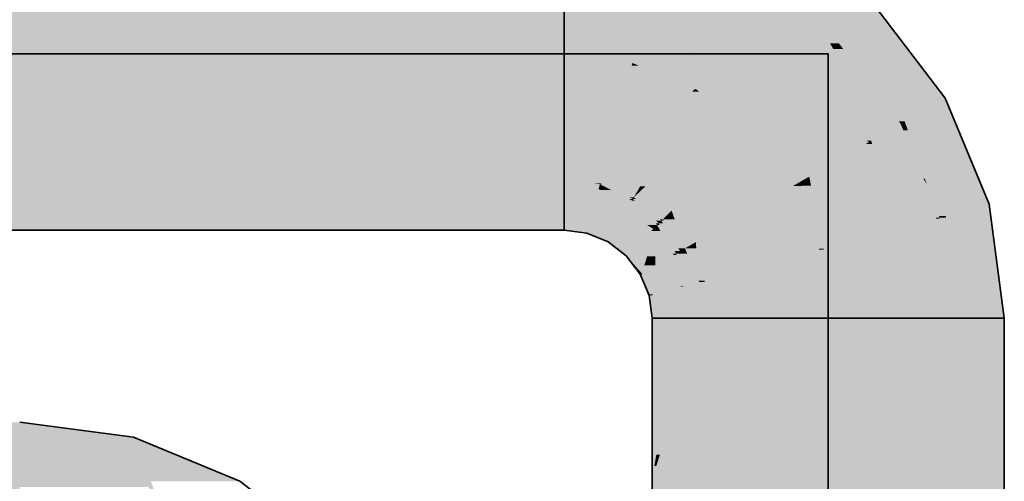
# Model space of a CAD drawing. Extents: x -133 to 627, y -127 to 467.
# Tile 169 of 256: x 176.04 to 179.11, y 370.82 to 372.26. Entities that reach past the tile are written whole.
import ezdxf

# ---------------------------------------------------------------- set-up
doc = ezdxf.new("R2010")
doc.units = 0
doc.layers.get('0').update_dxf_attribs({"lineweight": 35})
doc.layers.add('0-Shading', color=7, linetype='Continuous', lineweight=35)
doc.layers.add('H_Ruecklauf', color=5, linetype='Continuous', lineweight=35, true_color=0x0000ff)
doc.layers.add('H_Vorlauf', color=1, linetype='Continuous', lineweight=35, true_color=0xff0000)

# ---------------------------------------------------------------- blocks, each defined once
blk = doc.blocks.new('Shading-A06HSSFQNL', base_point=(330.8904, 189.2275))
at = {"layer": '0-Shading', "color": 174, "true_color": 0x0000b0}
for points in [[(156.6613, 370.8463), (176.0352, 370.8463), (156.9597, 371.0074)], [(176.0352, 370.8463), (156.9597, 371.0074), (176.0352, 371.0074)]]:
    blk.add_solid(points, dxfattribs=at)
at = {"layer": '0-Shading', "color": 174, "true_color": 0x0000af}
for points in [[(176.3102, 370.9712), (176.0352, 370.9712), (176.0352, 371.0074)], [(176.0352, 370.8463), (176.3102, 370.9712), (176.0352, 370.9712)], [(176.3745, 370.8985), (176.1502, 370.8985), (176.3102, 370.9712)], [(176.3911, 370.9605), (176.3197, 370.9605), (176.3102, 370.9712)], [(176.3745, 370.8985), (176.3911, 370.9605), (176.3197, 370.9605)], [(176.4153, 370.8985), (176.3745, 370.8985), (176.3911, 370.9605)], [(176.7227, 370.8232), (176.4446, 370.8232), (176.3911, 370.9605)], [(176.3605, 370.8463), (176.0352, 370.8463), (176.3745, 370.8985)], [(176.0352, 370.8463), (176.3745, 370.8985), (176.1502, 370.8985)], [(176.4374, 370.805), (176.3494, 370.805), (176.3745, 370.8985)], [(176.4713, 370.7545), (176.4153, 370.8985), (176.3745, 370.8985)], [(176.3494, 370.805), (176.3605, 370.8463), (176.0352, 370.8463)]]:
    blk.add_solid(points, dxfattribs=at)
at = {"layer": '0-Shading', "color": 5, "true_color": 0x0000f5}
for points in [[(156.5377, 370.4574), (176.0352, 370.4574), (156.6613, 370.8463)], [(176.0352, 370.4574), (156.6613, 370.8463), (176.0352, 370.8463)], [(176.3494, 370.805), (176.0352, 370.805), (176.0352, 370.8463)]]:
    blk.add_solid(points, dxfattribs=at)
blk = doc.blocks.new('Shading-A06HSSFSNL', base_point=(333.1707, 168.8303))
at = {"layer": '0-Shading', "color": 1, "true_color": 0xf50000}
for points in [[(156.275, 372.1574), (177.7352, 372.1574), (156.275, 372.5463)], [(177.7352, 372.1574), (156.275, 372.5463), (177.7352, 372.5463)], [(177.9563, 372.1574), (177.7352, 372.1574), (178.0277, 372.4239)], [(177.7352, 372.1574), (178.0277, 372.4239), (177.7352, 372.4239)], [(178.12, 372.2231), (177.9739, 372.2231), (178.0277, 372.4239)], [(178.2418, 372.2098), (178.1261, 372.2098), (178.0277, 372.4239)], [(178.2418, 372.2098), (178.3422, 372.3837), (178.068, 372.3837)], [(178.5437, 372.2291), (178.2529, 372.2291), (178.3422, 372.3837)], [(178.4899, 372.2098), (178.2418, 372.2098), (178.5437, 372.2291)], [(178.2418, 372.2098), (178.5437, 372.2291), (178.2529, 372.2291)], [(178.4916, 372.1403), (178.2952, 372.1403), (178.5437, 372.2291)], [(178.576, 372.1731), (178.5109, 372.1731), (178.5437, 372.2291)], [(178.5936, 372.1908), (178.5658, 372.1908), (178.5437, 372.2291)], [(178.0782, 372.1431), (177.9525, 372.1431), (177.9739, 372.2231)], [(178.1225, 372.1091), (178.12, 372.2231), (177.9739, 372.2231)], [(178.1723, 372.1091), (178.1225, 372.1091), (178.12, 372.2231)], [(178.1774, 372.0982), (178.2418, 372.2098), (178.1261, 372.2098)], [(178.2952, 372.1403), (178.2016, 372.1403), (178.2418, 372.2098)], [(178.2952, 372.1403), (178.4899, 372.2098), (178.2418, 372.2098)], [(178.6411, 372.0159), (178.4187, 372.0159), (178.576, 372.1731)], [(178.4187, 372.0159), (178.576, 372.1731), (178.5109, 372.1731)], [(178.576, 372.1731), (178.5936, 372.1908), (178.5658, 372.1908)], [(178.6071, 372.1731), (178.576, 372.1731), (178.5936, 372.1908)], [(178.6728, 371.9394), (178.6071, 372.1731), (178.576, 372.1731)], [(178.7865, 371.9394), (178.6728, 371.9394), (178.6071, 372.1731)], [(156.275, 371.7685), (177.7352, 371.7685), (156.275, 372.1574)], [(177.7352, 371.7685), (156.275, 372.1574), (177.7352, 372.1574)], [(177.9525, 372.1431), (177.9563, 372.1574), (177.7352, 372.1574)], [(177.9488, 372.1293), (177.7352, 372.1293), (177.7352, 372.1574)], [(177.9525, 372.1431), (177.844, 372.1431), (177.7352, 372.1574)], [(177.9488, 372.1293), (177.9525, 372.1431), (177.844, 372.1431)], [(178.0215, 372.1293), (177.9488, 372.1293), (177.9525, 372.1431)], [(178.1225, 372.1091), (178.0782, 372.1431), (177.9525, 372.1431)], [(178.1774, 372.0982), (178.2952, 372.1403), (178.2016, 372.1403)], [(178.3275, 372.0982), (178.1774, 372.0982), (178.2952, 372.1403)], [(178.3807, 372.0288), (178.4916, 372.1403), (178.2952, 372.1403)], [(178.4263, 372.0288), (178.3807, 372.0288), (178.4916, 372.1403)], [(177.8521, 371.7685), (177.7352, 371.7685), (177.9488, 372.1293)], [(177.7352, 371.7685), (177.9488, 372.1293), (177.7352, 372.1293)], [(178.0024, 371.9075), (177.8893, 371.9075), (177.9466, 372.1211)], [(177.9685, 372.1211), (177.9466, 372.1211), (177.9488, 372.1293)], [(177.9655, 372.0485), (177.9685, 372.1211), (177.9466, 372.1211)], [(178.0239, 372.0982), (178.0215, 372.1293), (177.9488, 372.1293)], [(178.1438, 372.0485), (177.9655, 372.0485), (177.9685, 372.1211)], [(178.1774, 372.0982), (178.0239, 372.0982), (178.0215, 372.1293)], [(178.1774, 372.0982), (178.1723, 372.1091), (178.1225, 372.1091)], [(178.1478, 372.0469), (178.1774, 372.0982), (178.0239, 372.0982)], [(178.2295, 372.0469), (178.1478, 372.0469), (178.2251, 372.0819)], [(178.1478, 372.0469), (178.2251, 372.0819), (178.1679, 372.0819)], [(178.2251, 372.0819), (178.1679, 372.0819), (178.1774, 372.0982)], [(178.3807, 372.0288), (178.3275, 372.0982), (178.1774, 372.0982)], [(178.4187, 372.0159), (178.2333, 372.0159), (178.2251, 372.0819)], [(178.0024, 371.9075), (178.1438, 372.0485), (177.9655, 372.0485)], [(178.1435, 372.0396), (178.1348, 372.0396), (178.1438, 372.0485)], [(178.1435, 372.0396), (178.1478, 372.0469), (178.1437, 372.0469)], [(178.1573, 372.0396), (178.1435, 372.0396), (178.1478, 372.0469)], [(178.1478, 372.0469), (178.1437, 372.0469), (178.1438, 372.0485)], [(178.2381, 371.9776), (178.2295, 372.0469), (178.1478, 372.0469)], [(178.0673, 371.9075), (178.0024, 371.9075), (178.1435, 372.0396)], [(178.0024, 371.9075), (178.1435, 372.0396), (178.1348, 372.0396)], [(178.1426, 371.8878), (178.0559, 371.8878), (178.1435, 372.0396)], [(178.2381, 371.9776), (178.1431, 371.9776), (178.1573, 372.0396)], [(178.1431, 371.9776), (178.1573, 372.0396), (178.1435, 372.0396)], [(178.2381, 371.9776), (178.4187, 372.0159), (178.2333, 372.0159)], [(178.3804, 371.9776), (178.2381, 371.9776), (178.4187, 372.0159)], [(178.4528, 371.9158), (178.3186, 371.9158), (178.4187, 372.0159)], [(178.4187, 372.0159), (178.4263, 372.0288), (178.3807, 372.0288)], [(178.6799, 371.8864), (178.6411, 372.0159), (178.4187, 372.0159)], [(178.6879, 371.8824), (178.4642, 371.8824), (178.4187, 372.0159)], [(178.6948, 371.8864), (178.6799, 371.8864), (178.6411, 372.0159)], [(178.1426, 371.8878), (178.2381, 371.9776), (178.1431, 371.9776)], [(178.2243, 371.8878), (178.1426, 371.8878), (178.2381, 371.9776)], [(178.3186, 371.9158), (178.2286, 371.9158), (178.2381, 371.9776)], [(178.3186, 371.9158), (178.3804, 371.9776), (178.2381, 371.9776)], [(178.6948, 371.8864), (178.7865, 371.9394), (178.6728, 371.9394)], [(178.8085, 371.8864), (178.6948, 371.8864), (178.7865, 371.9394)], [(177.8481, 371.7536), (178.0024, 371.9075), (177.8893, 371.9075)], [(178.0226, 371.8301), (177.9248, 371.8301), (178.0024, 371.9075)], [(178.0226, 371.8301), (178.0673, 371.9075), (178.0024, 371.9075)], [(178.2122, 371.8094), (178.3186, 371.9158), (178.2286, 371.9158)], [(178.4002, 371.8094), (178.2122, 371.8094), (178.3186, 371.9158)], [(178.427, 371.7745), (178.4528, 371.9158), (178.3186, 371.9158)], [(178.501, 371.7745), (178.427, 371.7745), (178.4528, 371.9158)], [(178.0811, 371.8301), (178.0226, 371.8301), (178.1426, 371.8878)], [(178.0226, 371.8301), (178.1426, 371.8878), (178.0559, 371.8878)], [(178.1419, 371.7873), (178.0355, 371.7873), (178.1426, 371.8878)], [(178.2122, 371.8094), (178.1421, 371.8094), (178.2243, 371.8878)], [(178.1421, 371.8094), (178.2243, 371.8878), (178.1426, 371.8878)], [(178.501, 371.7745), (178.6879, 371.8824), (178.4642, 371.8824)], [(178.5457, 371.7745), (178.501, 371.7745), (178.6976, 371.8759)], [(178.501, 371.7745), (178.6976, 371.8759), (178.6766, 371.8759)], [(178.7283, 371.761), (178.5255, 371.761), (178.6976, 371.8759)], [(178.6976, 371.8759), (178.6766, 371.8759), (178.6879, 371.8824)], [(178.6879, 371.8824), (178.6948, 371.8864), (178.6799, 371.8864)], [(178.6958, 371.8824), (178.6879, 371.8824), (178.6948, 371.8864)], [(178.6976, 371.8759), (178.6958, 371.8824), (178.6879, 371.8824)], [(178.6976, 371.8759), (178.8085, 371.8864), (178.6948, 371.8864)], [(178.8128, 371.8759), (178.6976, 371.8759), (178.8085, 371.8864)], [(178.8573, 371.7685), (178.8128, 371.8759), (178.6976, 371.8759)], [(178.8573, 371.7685), (178.7263, 371.7685), (178.6976, 371.8759)], [(177.9784, 371.7536), (177.8481, 371.7536), (178.0226, 371.8301)], [(177.8481, 371.7536), (178.0226, 371.8301), (177.9248, 371.8301)], [(178.0355, 371.7873), (177.9979, 371.7873), (178.0226, 371.8301)], [(178.0355, 371.7873), (178.0811, 371.8301), (178.0226, 371.8301)], [(178.1416, 371.7388), (178.2122, 371.8094), (178.1421, 371.8094)], [(178.2036, 371.7388), (178.1416, 371.7388), (178.2122, 371.8094)], [(178.4497, 371.7449), (178.2044, 371.7449), (178.4002, 371.8094)], [(178.2044, 371.7449), (178.4002, 371.8094), (178.2122, 371.8094)], [(177.8481, 371.7536), (177.8521, 371.7685), (177.7352, 371.7685)], [(177.9893, 371.7439), (177.9728, 371.7439), (178.0355, 371.7873)], [(177.9728, 371.7439), (178.0355, 371.7873), (177.9979, 371.7873)], [(178.0514, 371.7345), (177.9793, 371.7345), (178.0355, 371.7873)], [(178.0501, 371.7388), (178.1419, 371.7873), (178.0355, 371.7873)], [(178.1416, 371.7388), (178.0501, 371.7388), (178.1419, 371.7873)], [(178.4497, 371.7449), (178.501, 371.7745), (178.427, 371.7745)], [(178.504, 371.7595), (178.4749, 371.7595), (178.501, 371.7745)], [(178.5063, 371.7482), (178.5457, 371.7745), (178.501, 371.7745)], [(178.7283, 371.761), (178.8573, 371.7685), (178.7263, 371.7685)], [(178.8597, 371.761), (178.7283, 371.761), (178.8573, 371.7685)], [(178.8855, 371.7003), (178.8789, 371.7003), (178.8573, 371.7685)], [(177.9533, 371.7101), (177.9784, 371.7536), (177.8481, 371.7536)], [(177.9793, 371.7345), (177.9674, 371.7345), (177.9728, 371.7439)], [(177.9793, 371.7345), (177.9893, 371.7439), (177.9728, 371.7439)], [(178.0712, 371.6684), (178.1416, 371.7388), (178.0501, 371.7388)], [(178.1438, 371.6684), (178.0712, 371.6684), (178.1416, 371.7388)], [(178.1461, 371.5925), (178.2036, 371.7388), (178.1416, 371.7388)], [(178.1858, 371.5925), (178.1461, 371.5925), (178.2036, 371.7388)], [(178.5128, 371.5925), (178.1858, 371.5925), (178.4497, 371.7449)], [(178.1858, 371.5925), (178.4497, 371.7449), (178.2044, 371.7449)], [(178.4788, 371.7449), (178.4497, 371.7449), (178.4784, 371.7466)], [(178.4497, 371.7449), (178.4784, 371.7466), (178.4526, 371.7466)], [(178.5321, 371.5459), (178.4788, 371.7449), (178.4497, 371.7449)], [(178.4784, 371.7466), (178.4526, 371.7466), (178.4749, 371.7595)], [(178.4779, 371.7482), (178.504, 371.7595), (178.4749, 371.7595)], [(178.5063, 371.7482), (178.4779, 371.7482), (178.504, 371.7595)], [(178.4784, 371.7466), (178.5063, 371.7482), (178.4779, 371.7482)], [(178.5066, 371.7466), (178.4784, 371.7466), (178.5063, 371.7482)], [(178.5311, 371.5496), (178.5066, 371.7466), (178.4784, 371.7466)], [(178.7318, 371.7482), (178.5063, 371.7482), (178.7283, 371.761)], [(178.5063, 371.7482), (178.7283, 371.761), (178.5255, 371.761)], [(178.534, 371.6094), (178.7318, 371.7482), (178.5063, 371.7482)], [(178.5459, 371.5496), (178.5311, 371.5496), (178.5066, 371.7466)], [(178.769, 371.6094), (178.534, 371.6094), (178.7318, 371.7482)], [(178.7598, 371.6436), (178.8597, 371.761), (178.7283, 371.761)], [(178.8969, 371.6436), (178.7598, 371.6436), (178.8597, 371.761)], [(177.9533, 371.7101), (177.9793, 371.7345), (177.9674, 371.7345)], [(177.996, 371.7101), (177.9533, 371.7101), (177.9793, 371.7345)], [(178.0436, 371.6408), (177.996, 371.7101), (177.9533, 371.7101)], [(178.0247, 371.6684), (178.0514, 371.7345), (177.9793, 371.7345)], [(178.0712, 371.6684), (178.0247, 371.6684), (178.0514, 371.7345)], [(178.8969, 371.6436), (178.8855, 371.7003), (178.8789, 371.7003)], [(178.9078, 371.6466), (178.8963, 371.6466), (178.8855, 371.7003)], [(178.0436, 371.6408), (178.0712, 371.6684), (178.0247, 371.6684)], [(178.081, 371.6408), (178.0436, 371.6408), (178.0712, 371.6684)], [(178.106, 371.57), (178.1438, 371.6684), (178.0712, 371.6684)], [(178.1468, 371.57), (178.106, 371.57), (178.1438, 371.6684)], [(178.8969, 371.6436), (178.9078, 371.6466), (178.8963, 371.6466)], [(178.8969, 371.6436), (178.9082, 371.6436), (178.9078, 371.6466)], [(178.1129, 371.5504), (178.081, 371.6408), (178.0436, 371.6408)], [(178.769, 371.6094), (178.8969, 371.6436), (178.7598, 371.6436)], [(178.769, 371.6094), (178.8991, 371.6094), (178.8969, 371.6436)], [(178.9173, 371.3324), (178.9492, 371.3324), (178.8969, 371.6436)], [(178.9492, 371.3324), (178.8969, 371.6436), (178.9082, 371.6436)], [(178.1468, 371.57), (178.1858, 371.5925), (178.1461, 371.5925)], [(178.184, 371.57), (178.1468, 371.57), (178.1858, 371.5925)], [(178.5321, 371.5459), (178.1821, 371.5459), (178.5128, 371.5925)], [(178.1821, 371.5459), (178.5128, 371.5925), (178.1858, 371.5925)], [(178.5459, 371.5496), (178.769, 371.6094), (178.534, 371.6094)], [(178.5459, 371.5496), (178.7769, 371.5496), (178.769, 371.6094)], [(178.8055, 371.3324), (178.9173, 371.3324), (178.769, 371.6094)], [(178.9173, 371.3324), (178.769, 371.6094), (178.8991, 371.6094)], [(178.1129, 371.5504), (178.1468, 371.57), (178.106, 371.57)], [(178.1483, 371.5504), (178.1129, 371.5504), (178.1468, 371.57)], [(178.1561, 371.4501), (178.184, 371.57), (178.1468, 371.57)], [(178.1745, 371.4501), (178.1561, 371.4501), (178.184, 371.57)], [(178.1565, 371.4453), (178.1483, 371.5504), (178.1129, 371.5504)], [(178.1745, 371.4501), (178.5447, 371.4501), (178.5321, 371.5459)], [(178.1745, 371.4501), (178.5321, 371.5459), (178.1821, 371.5459)], [(178.5321, 371.5459), (178.5459, 371.5496), (178.5311, 371.5496)], [(178.5462, 371.5459), (178.5321, 371.5459), (178.5459, 371.5496)], [(178.5602, 371.3324), (178.5462, 371.5459), (178.5321, 371.5459)], [(178.5602, 371.3324), (178.8055, 371.3324), (178.5459, 371.5496)], [(178.8055, 371.3324), (178.5459, 371.5496), (178.7769, 371.5496)], [(178.1565, 371.4453), (178.1745, 371.4501), (178.1561, 371.4501)], [(178.1744, 371.4453), (178.1565, 371.4453), (178.1745, 371.4501)], [(178.1713, 371.3324), (178.1744, 371.4453), (178.1565, 371.4453)], [(178.1713, 371.3324), (178.5602, 371.3324), (178.1745, 371.4501)], [(178.5602, 371.3324), (178.1745, 371.4501), (178.5447, 371.4501)], [(178.1713, 367.239), (178.5602, 367.239), (178.1713, 371.3324)], [(178.5602, 367.239), (178.1713, 371.3324), (178.5602, 371.3324)], [(178.5602, 367.239), (178.9173, 367.239), (178.5602, 371.3324)], [(178.9173, 367.239), (178.5602, 371.3324), (178.8055, 371.3324)], [(178.9173, 369.6324), (178.9173, 371.3324), (178.8055, 371.3324)], [(178.9173, 369.6324), (178.8519, 369.6324), (178.8055, 371.3324)], [(178.9492, 367.4391), (178.9173, 367.4391), (178.9492, 371.3324)], [(178.9173, 367.4391), (178.9492, 371.3324), (178.9173, 371.3324)]]:
    blk.add_solid(points, dxfattribs=at)
at = {"layer": '0-Shading', "color": 14, "true_color": 0xaf0000}
for points in [[(178.6252, 372.2224), (178.569, 372.2224), (178.3851, 372.458)], [(178.5437, 372.2291), (178.3818, 372.3837), (178.3422, 372.3837)], [(178.5437, 372.2291), (178.4241, 372.408), (178.3563, 372.408)], [(178.5637, 372.2291), (178.5437, 372.2291), (178.4241, 372.408)], [(178.6252, 372.2224), (178.7075, 372.3047), (178.5413, 372.3047)], [(178.7707, 372.2224), (178.6252, 372.2224), (178.7075, 372.3047)], [(178.5936, 372.1908), (178.5637, 372.2291), (178.5437, 372.2291)], [(178.5936, 372.1908), (178.6252, 372.2224), (178.569, 372.2224)], [(178.6452, 372.1908), (178.5936, 372.1908), (178.6252, 372.2224)], [(178.7531, 372.0199), (178.7707, 372.2224), (178.6252, 372.2224)], [(178.926, 372.0199), (178.7531, 372.0199), (178.7707, 372.2224)], [(178.7808, 371.9467), (178.6452, 372.1908), (178.5936, 372.1908)], [(178.7993, 371.9467), (178.7808, 371.9467), (178.6452, 372.1908)], [(178.7993, 371.9467), (178.926, 372.0199), (178.7531, 372.0199)], [(178.9563, 371.9467), (178.7993, 371.9467), (178.926, 372.0199)], [(178.7865, 371.9394), (178.7993, 371.9467), (178.7808, 371.9467)], [(178.8019, 371.9394), (178.7865, 371.9394), (178.7993, 371.9467)], [(178.8091, 371.9189), (178.795, 371.9189), (178.7865, 371.9394)], [(178.8091, 371.9189), (178.8019, 371.9394), (178.7865, 371.9394)], [(178.8091, 371.9189), (178.9563, 371.9467), (178.7993, 371.9467)], [(178.9679, 371.9189), (178.8091, 371.9189), (178.9563, 371.9467)], [(178.8573, 371.7685), (178.8091, 371.9189), (178.795, 371.9189)], [(178.9944, 371.7508), (178.8679, 371.7508), (178.8091, 371.9189)], [(179.0634, 371.6883), (178.9679, 371.9189), (178.8091, 371.9189)], [(178.8617, 371.7685), (178.8573, 371.7685), (178.8091, 371.9189)], [(177.8473, 371.7507), (177.7352, 371.7507), (177.7352, 371.7685)], [(177.8481, 371.7536), (177.8287, 371.7536), (177.7352, 371.7685)], [(178.8679, 371.7508), (178.8617, 371.7685), (178.8573, 371.7685)], [(178.9271, 371.6518), (178.9056, 371.6518), (178.8573, 371.7685)], [(177.8469, 371.7492), (177.7352, 371.7492), (177.8473, 371.7507)], [(177.7352, 371.7492), (177.8473, 371.7507), (177.7352, 371.7507)], [(177.846, 371.7458), (177.7352, 371.7458), (177.7352, 371.7492)], [(177.846, 371.7458), (177.8469, 371.7492), (177.7352, 371.7492)], [(177.8431, 371.735), (177.7352, 371.735), (177.846, 371.7458)], [(177.7352, 371.735), (177.846, 371.7458), (177.7352, 371.7458)], [(177.8473, 371.7507), (177.8481, 371.7536), (177.8287, 371.7536)], [(177.8767, 371.735), (177.8431, 371.735), (177.846, 371.7458)], [(177.857, 371.7458), (177.846, 371.7458), (177.8473, 371.7507)], [(177.882, 371.7331), (177.857, 371.7458), (177.846, 371.7458)], [(177.8543, 371.7507), (177.8473, 371.7507), (177.8481, 371.7536)], [(177.9377, 371.7048), (177.8543, 371.7507), (177.8473, 371.7507)], [(177.9533, 371.7101), (177.9392, 371.7101), (177.8481, 371.7536)], [(177.9503, 371.7048), (177.9377, 371.7048), (177.8543, 371.7507)], [(178.9053, 371.6883), (178.9944, 371.7508), (178.8679, 371.7508)], [(179.0634, 371.6883), (178.9053, 371.6883), (178.9944, 371.7508)], [(177.8429, 371.7343), (177.7352, 371.7343), (177.8431, 371.735)], [(177.7352, 371.7343), (177.8431, 371.735), (177.7352, 371.735)], [(177.8311, 371.6902), (177.7352, 371.6902), (177.8429, 371.7343)], [(177.7352, 371.6902), (177.8429, 371.7343), (177.7352, 371.7343)], [(177.897, 371.6902), (177.8311, 371.6902), (177.8431, 371.735)], [(177.9295, 371.709), (177.8744, 371.709), (177.8431, 371.735)], [(177.8493, 371.7331), (177.8767, 371.735), (177.8431, 371.735)], [(177.882, 371.7331), (177.8493, 371.7331), (177.8767, 371.735)], [(177.9295, 371.709), (177.882, 371.7331), (177.8493, 371.7331)], [(177.8854, 371.6999), (177.9295, 371.709), (177.8744, 371.709)], [(177.9474, 371.6999), (177.8854, 371.6999), (177.9295, 371.709)], [(177.9503, 371.7048), (177.9533, 371.7101), (177.9392, 371.7101)], [(177.9595, 371.7048), (177.9503, 371.7048), (177.9533, 371.7101)], [(178.0436, 371.6408), (178.0343, 371.6408), (177.9533, 371.7101)], [(177.8304, 371.6873), (177.7352, 371.6873), (177.8311, 371.6902)], [(177.7352, 371.6873), (177.8311, 371.6902), (177.7352, 371.6902)], [(177.8121, 371.6191), (177.7352, 371.6191), (177.8304, 371.6873)], [(177.7352, 371.6191), (177.8304, 371.6873), (177.7352, 371.6873)], [(177.9273, 371.6651), (177.8244, 371.6651), (177.8311, 371.6902)], [(177.9273, 371.6651), (177.897, 371.6902), (177.8311, 371.6902)], [(177.9273, 371.6651), (177.9474, 371.6999), (177.8854, 371.6999)], [(177.983, 371.6651), (177.9273, 371.6651), (177.9474, 371.6999)], [(177.9474, 371.6999), (177.9503, 371.7048), (177.9377, 371.7048)], [(177.9555, 371.6999), (177.9474, 371.6999), (177.9503, 371.7048)], [(178.0205, 371.6285), (177.9555, 371.6999), (177.9474, 371.6999)], [(178.0229, 371.6365), (177.9595, 371.7048), (177.9503, 371.7048)], [(178.0314, 371.6285), (178.0205, 371.6285), (177.9555, 371.6999)], [(178.0393, 371.6365), (178.0229, 371.6365), (177.9595, 371.7048)], [(178.9271, 371.6518), (179.0634, 371.6883), (178.9053, 371.6883)], [(178.9271, 371.6518), (179.0682, 371.6518), (179.0634, 371.6883)], [(177.9008, 371.6191), (177.8121, 371.6191), (177.9273, 371.6651)], [(177.8121, 371.6191), (177.9273, 371.6651), (177.8244, 371.6651)], [(178.0142, 371.6114), (177.8963, 371.6114), (177.9273, 371.6651)], [(177.9952, 371.6231), (177.983, 371.6651), (177.9273, 371.6651)], [(178.026, 371.6231), (177.9952, 371.6231), (177.983, 371.6651)], [(178.9078, 371.6466), (178.9271, 371.6518), (178.9056, 371.6518)], [(178.9078, 371.6466), (178.9287, 371.6466), (178.9271, 371.6518)], [(178.9492, 371.3324), (179.024, 371.3324), (178.9078, 371.6466)], [(179.024, 371.3324), (178.9078, 371.6466), (178.9287, 371.6466)], [(179.024, 371.3324), (179.1102, 371.3324), (178.9271, 371.6518)], [(179.1102, 371.3324), (178.9271, 371.6518), (179.0682, 371.6518)], [(177.8112, 371.6159), (177.7352, 371.6159), (177.8121, 371.6191)], [(177.7352, 371.6159), (177.8121, 371.6191), (177.7352, 371.6191)], [(177.8089, 371.6074), (177.7352, 371.6074), (177.8112, 371.6159)], [(177.7352, 371.6074), (177.8112, 371.6159), (177.7352, 371.6159)], [(177.8901, 371.6007), (177.8071, 371.6007), (177.8121, 371.6191)], [(177.8901, 371.6007), (177.9008, 371.6191), (177.8121, 371.6191)], [(178.0142, 371.6114), (178.026, 371.6231), (177.9952, 371.6231)], [(178.0222, 371.6114), (178.0142, 371.6114), (178.026, 371.6231)], [(178.0363, 371.6045), (178.0201, 371.6045), (178.026, 371.6231)], [(178.026, 371.6231), (178.0314, 371.6285), (178.0205, 371.6285)], [(178.0314, 371.6285), (178.0393, 371.6365), (178.0229, 371.6365)], [(178.0344, 371.6231), (178.026, 371.6231), (178.0314, 371.6285)], [(178.0751, 371.5343), (178.0344, 371.6231), (178.026, 371.6231)], [(178.0442, 371.6285), (178.0314, 371.6285), (178.0393, 371.6365)], [(178.0807, 371.5418), (178.0442, 371.6285), (178.0314, 371.6285)], [(178.0393, 371.6365), (178.0436, 371.6408), (178.0343, 371.6408)], [(178.085, 371.5343), (178.0751, 371.5343), (178.0344, 371.6231)], [(178.0469, 371.6365), (178.0393, 371.6365), (178.0436, 371.6408)], [(178.0925, 371.5504), (178.0469, 371.6365), (178.0393, 371.6365)], [(178.0979, 371.5418), (178.0807, 371.5418), (178.0442, 371.6285)], [(178.1129, 371.5504), (178.0925, 371.5504), (178.0469, 371.6365)], [(177.8064, 371.598), (177.8089, 371.6074), (177.7352, 371.6074)], [(177.8886, 371.598), (177.8064, 371.598), (177.8901, 371.6007)], [(177.8064, 371.598), (177.8901, 371.6007), (177.8071, 371.6007)], [(177.8727, 371.5706), (177.8886, 371.598), (177.8064, 371.598)], [(177.943, 371.5706), (177.8727, 371.5706), (177.8901, 371.6007)], [(178.0035, 371.6007), (177.8901, 371.6007), (178.0142, 371.6114)], [(177.8901, 371.6007), (178.0142, 371.6114), (177.8963, 371.6114)], [(177.9624, 371.5595), (178.0035, 371.6007), (177.8901, 371.6007)], [(178.0057, 371.5595), (177.9624, 371.5595), (178.0201, 371.6045)], [(177.9624, 371.5595), (178.0201, 371.6045), (178.0074, 371.6045)], [(178.0207, 371.5251), (177.9948, 371.5251), (178.0201, 371.6045)], [(178.0201, 371.6045), (178.0074, 371.6045), (178.0142, 371.6114)], [(178.0201, 371.6045), (178.0222, 371.6114), (178.0142, 371.6114)], [(178.0659, 371.551), (178.0205, 371.551), (178.0201, 371.6045)], [(178.0659, 371.551), (178.0363, 371.6045), (178.0201, 371.6045)], [(177.8871, 371.5595), (177.943, 371.5706), (177.8727, 371.5706)], [(177.9624, 371.5595), (177.8871, 371.5595), (177.943, 371.5706)], [(177.9297, 371.5269), (177.9624, 371.5595), (177.8871, 371.5595)], [(177.9931, 371.5269), (177.9297, 371.5269), (177.9624, 371.5595)], [(177.9948, 371.5251), (178.0057, 371.5595), (177.9624, 371.5595)], [(177.9494, 371.5048), (177.9466, 371.5048), (177.9297, 371.5269)], [(177.9313, 371.5251), (177.9931, 371.5269), (177.9297, 371.5269)], [(177.9948, 371.5251), (177.9313, 371.5251), (177.9931, 371.5269)], [(177.9781, 371.4726), (177.9948, 371.5251), (177.9313, 371.5251)], [(178.0209, 371.4973), (177.9859, 371.4973), (177.9948, 371.5251)], [(178.0209, 371.4973), (178.0207, 371.5251), (177.9948, 371.5251)], [(178.0207, 371.53), (178.0659, 371.551), (178.0205, 371.551)], [(178.0775, 371.53), (178.0207, 371.53), (178.0659, 371.551)], [(178.0209, 371.4973), (178.0775, 371.53), (178.0207, 371.53)], [(178.085, 371.4973), (178.0209, 371.4973), (178.0775, 371.53)], [(178.0775, 371.53), (178.085, 371.5343), (178.0751, 371.5343)], [(178.086, 371.53), (178.0775, 371.53), (178.085, 371.5343)], [(178.0999, 371.4325), (178.086, 371.53), (178.0775, 371.53)], [(178.085, 371.5343), (178.0979, 371.5418), (178.0807, 371.5418)], [(178.1196, 371.5343), (178.085, 371.5343), (178.1129, 371.5504)], [(178.1059, 371.4453), (178.1196, 371.5343), (178.085, 371.5343)], [(178.1089, 371.4325), (178.0999, 371.4325), (178.086, 371.53)], [(178.0979, 371.5418), (178.1129, 371.5504), (178.0925, 371.5504)], [(178.1565, 371.4453), (178.1059, 371.4453), (178.1196, 371.5343)], [(177.9781, 371.4726), (177.9713, 371.4726), (177.9466, 371.5048)], [(177.9781, 371.4726), (177.9494, 371.5048), (177.9466, 371.5048)], [(178.0327, 371.4726), (177.9781, 371.4726), (178.0209, 371.4973)], [(177.9781, 371.4726), (178.0209, 371.4973), (177.9859, 371.4973)], [(178.053, 371.4302), (178.085, 371.4973), (178.0209, 371.4973)], [(178.1004, 371.4302), (178.053, 371.4302), (178.085, 371.4973)], [(177.9734, 371.4699), (177.9781, 371.4726), (177.9713, 371.4726)], [(177.9794, 371.4699), (177.9734, 371.4699), (177.9781, 371.4726)], [(177.9997, 371.4065), (177.9794, 371.4699), (177.9734, 371.4699)], [(178.0053, 371.419), (178.0327, 371.4726), (177.9781, 371.4726)], [(178.0116, 371.4065), (177.9997, 371.4065), (177.9794, 371.4699)], [(178.0584, 371.419), (178.0053, 371.419), (178.0327, 371.4726)], [(178.0584, 371.419), (178.1004, 371.4302), (178.053, 371.4302)], [(178.0584, 371.419), (178.1, 371.419), (178.1004, 371.4302)], [(178.0965, 371.3324), (178.1713, 371.3324), (178.1004, 371.4302)], [(178.1004, 371.4302), (178.1089, 371.4325), (178.0999, 371.4325)], [(178.1004, 371.4302), (178.1585, 371.4302), (178.1565, 371.4453)], [(178.1713, 371.3324), (178.1004, 371.4302), (178.1585, 371.4302)], [(178.1089, 371.4325), (178.1565, 371.4453), (178.1059, 371.4453)], [(178.0009, 371.4036), (178.0116, 371.4065), (177.9997, 371.4065)], [(178.0009, 371.4036), (178.0121, 371.4036), (178.0116, 371.4065)], [(178.0102, 371.3324), (178.0234, 371.3324), (178.0009, 371.4036)], [(178.0234, 371.3324), (178.0009, 371.4036), (178.0121, 371.4036)], [(178.0116, 371.4065), (178.0584, 371.419), (178.0053, 371.419)], [(178.0116, 371.4065), (178.06, 371.4065), (178.0584, 371.419)], [(178.0234, 371.3324), (178.0698, 371.3324), (178.0116, 371.4065)], [(178.0698, 371.3324), (178.0116, 371.4065), (178.06, 371.4065)], [(178.0698, 371.3324), (178.0965, 371.3324), (178.0584, 371.419)], [(178.0965, 371.3324), (178.0584, 371.419), (178.1, 371.419)]]:
    blk.add_solid(points, dxfattribs=at)
at = {"layer": '0-Shading', "color": 14, "true_color": 0xb00000}
for points in [[(156.275, 371.6074), (176.7245, 371.6074), (156.275, 371.7685)], [(176.7245, 371.6074), (156.275, 371.7685), (176.8855, 371.7685)], [(177.2936, 371.6952), (176.8123, 371.6952), (176.8855, 371.7685)], [(176.9931, 371.7492), (177.7352, 371.7685), (176.8855, 371.7685)], [(177.7352, 371.7492), (176.9931, 371.7492), (177.7352, 371.7685)], [(177.2936, 371.6952), (177.7352, 371.7492), (176.9931, 371.7492)], [(177.7352, 371.7343), (177.6133, 371.7343), (177.7352, 371.7492)], [(177.4807, 371.6952), (177.2936, 371.6952), (177.7352, 371.7343)], [(177.2936, 371.6952), (177.7352, 371.7343), (177.6133, 371.7343)], [(177.7352, 371.6873), (177.4294, 371.6873), (177.7352, 371.7343)], [(176.7453, 371.6283), (177.2936, 371.6952), (176.8123, 371.6952)], [(177.0446, 371.6283), (176.7453, 371.6283), (177.3798, 371.6797)], [(176.7453, 371.6283), (177.3798, 371.6797), (177.1668, 371.6797)], [(177.3798, 371.6797), (177.1668, 371.6797), (177.2936, 371.6952)], [(177.2023, 371.6525), (177.5317, 371.6525), (177.3798, 371.6797)], [(177.3798, 371.6797), (177.4807, 371.6952), (177.2936, 371.6952)], [(177.6909, 371.6797), (177.3798, 371.6797), (177.7352, 371.6873)], [(177.3798, 371.6797), (177.7352, 371.6873), (177.4294, 371.6873)], [(177.5317, 371.6525), (177.6909, 371.6797), (177.3798, 371.6797)], [(177.7352, 371.6525), (177.5317, 371.6525), (177.7352, 371.6873)], [(176.9084, 371.6074), (177.2684, 371.6074), (177.2023, 371.6525)], [(177.2684, 371.6074), (177.2023, 371.6525), (177.5317, 371.6525)], [(177.3182, 371.6159), (177.7352, 371.6159), (177.5317, 371.6525)], [(177.7352, 371.6159), (177.7352, 371.6525), (177.5317, 371.6525)], [(176.7245, 371.6074), (176.9084, 371.6074), (176.7453, 371.6283)], [(176.9084, 371.6074), (177.0446, 371.6283), (176.7453, 371.6283)], [(177.2684, 371.6074), (177.6866, 371.6074), (177.3182, 371.6159)], [(177.6866, 371.6074), (177.3182, 371.6159), (177.7352, 371.6159)], [(177.6866, 371.6074), (177.7352, 371.6074), (177.7352, 371.6159)], [(178.0234, 370.9064), (178.0102, 370.9064), (178.0234, 371.3324)], [(178.0102, 370.9064), (178.0234, 371.3324), (178.0102, 371.3324)], [(178.0647, 371.1471), (178.0234, 371.1471), (178.0698, 371.3324)], [(178.0234, 371.1471), (178.0698, 371.3324), (178.0234, 371.3324)], [(178.1713, 370.9859), (178.0603, 370.9859), (178.1713, 371.3324)], [(178.0647, 371.1471), (178.0965, 371.3324), (178.0698, 371.3324)], [(178.112, 371.1471), (178.0647, 371.1471), (178.1713, 371.3324)], [(178.0647, 371.1471), (178.1713, 371.3324), (178.0965, 371.3324)], [(178.9492, 370.8296), (179.1102, 370.8296), (178.9492, 371.3324)], [(179.1102, 370.8296), (179.024, 371.3324), (178.9492, 371.3324)], [(179.1102, 370.8296), (179.1102, 371.3324), (179.024, 371.3324)], [(178.0234, 370.9064), (178.0647, 371.1471), (178.0234, 371.1471)], [(178.0603, 370.9859), (178.0371, 370.9859), (178.0647, 371.1471)], [(178.0603, 370.9859), (178.112, 371.1471), (178.0647, 371.1471)], [(178.0348, 370.9064), (178.0234, 370.9064), (178.0603, 370.9859)], [(178.0234, 370.9064), (178.0603, 370.9859), (178.0371, 370.9859)], [(178.0572, 370.8707), (178.0234, 370.8707), (178.0603, 370.9859)], [(178.1713, 369.6324), (178.0234, 369.6324), (178.1713, 370.9859)], [(178.0234, 369.6324), (178.1713, 370.9859), (178.0603, 370.9859)], [(178.0102, 370.8296), (178.0234, 370.9064), (178.0102, 370.9064)], [(178.0234, 370.8707), (178.0173, 370.8707), (178.0234, 370.9064)], [(178.0234, 370.8707), (178.0348, 370.9064), (178.0234, 370.9064)], [(178.0102, 370.8296), (178.0234, 370.8707), (178.0173, 370.8707)], [(178.0102, 370.8296), (178.0234, 370.8296), (178.0234, 370.8707)], [(178.0234, 369.6324), (178.0572, 370.8707), (178.0234, 370.8707)], [(178.0102, 367.239), (178.0234, 367.239), (178.0102, 370.8296)], [(178.0234, 367.239), (178.0102, 370.8296), (178.0234, 370.8296)], [(178.9492, 367.239), (179.024, 367.239), (178.9492, 370.8296)], [(179.024, 367.239), (178.9492, 370.8296), (179.1102, 370.8296)], [(179.1102, 367.7418), (179.0361, 367.7418), (179.1102, 370.8296)]]:
    blk.add_solid(points, dxfattribs=at)
blk = doc.blocks.new('Rohr - 1703-A06HST7PNL', base_point=(155.505, 366.4139))
at = {"color": 0, "linetype": 'ByBlock', "lineweight": -2, "ltscale": 0.35}
for p, q in [((178.5602, 372.1574), (155.505, 372.1574)), ((178.5602, 366.4139), (178.5602, 372.1574))]:
    blk.add_line(p, q, dxfattribs=at)
blk = doc.blocks.new('Geometrie-A06HSTBXNL', base_point=(22.5479, 169.2161))
at = {"layer": 'H_Ruecklauf', "lineweight": -2}
for p, q in [((176.3911, 370.9606), (176.0352, 371.0074)), ((176.7227, 370.8232), (176.3911, 370.9606)), ((177.0075, 370.6047), (176.7227, 370.8232))]:
    blk.add_line(p, q, dxfattribs=at)
blk = doc.blocks.new('Geometrie-A06HSTBZNL', base_point=(7.1679, 168.6361))
at = {"layer": 'H_Vorlauf', "lineweight": -2}
for p, q in [((177.7352, 371.9296), (177.7352, 372.3852)), ((177.7352, 372.2998), (177.7352, 372.1574)), ((177.7352, 372.1574), (177.7352, 372.2998)), ((178.926, 372.0199), (178.7075, 372.3047)), ((177.7352, 372.1574), (177.7352, 372.0151)), ((177.7352, 372.0151), (177.7352, 372.1574)), ((177.7352, 372.0151), (177.7352, 371.8824)), ((177.7352, 371.8824), (177.7352, 372.0151)), ((179.0634, 371.6883), (178.926, 372.0199)), ((177.7352, 371.6074), (177.7352, 371.9296)), ((177.7352, 371.8824), (177.7352, 371.7685)), ((177.7352, 371.7685), (177.7352, 371.8824)), ((177.7352, 371.7685), (177.7352, 371.6811)), ((177.7352, 371.6811), (177.7352, 371.7685)), ((177.7352, 371.6811), (177.7352, 371.6261)), ((177.7352, 371.6261), (177.7352, 371.6811)), ((179.1102, 371.3324), (179.0634, 371.6883)), ((177.7352, 371.6261), (177.7352, 371.6074)), ((177.7352, 371.6074), (177.7352, 371.6261)), ((156.275, 371.6074), (177.7352, 371.6074)), ((177.8064, 371.598), (177.7352, 371.6074)), ((177.8727, 371.5706), (177.8064, 371.598)), ((177.9297, 371.5269), (177.8727, 371.5706)), ((177.9734, 371.4699), (177.9297, 371.5269)), ((178.0009, 371.4036), (177.9734, 371.4699)), ((178.0102, 371.3324), (178.0009, 371.4036)), ((178.0102, 371.3324), (178.0102, 367.2389)), ((178.0102, 371.3324), (178.3324, 371.3324)), ((178.029, 371.3324), (178.0102, 371.3324)), ((178.0102, 371.3324), (178.029, 371.3324)), ((178.0839, 371.3324), (178.029, 371.3324)), ((178.029, 371.3324), (178.0839, 371.3324)), ((178.1713, 371.3324), (178.0839, 371.3324)), ((178.0839, 371.3324), (178.1713, 371.3324)), ((178.2852, 371.3324), (178.1713, 371.3324)), ((178.1713, 371.3324), (178.2852, 371.3324)), ((178.4179, 371.3324), (178.2852, 371.3324)), ((178.2852, 371.3324), (178.4179, 371.3324)), ((178.3324, 371.3324), (178.7881, 371.3324)), ((178.5602, 371.3324), (178.4179, 371.3324)), ((178.4179, 371.3324), (178.5602, 371.3324)), ((178.7026, 371.3324), (178.5602, 371.3324)), ((178.5602, 371.3324), (178.7026, 371.3324)), ((178.8352, 371.3324), (178.7026, 371.3324)), ((178.7026, 371.3324), (178.8352, 371.3324)), ((178.7881, 371.3324), (179.1102, 371.3324)), ((178.9492, 371.3324), (178.8352, 371.3324)), ((178.8352, 371.3324), (178.9492, 371.3324)), ((179.0366, 371.3324), (178.9492, 371.3324)), ((178.9492, 371.3324), (179.0366, 371.3324)), ((179.0915, 371.3324), (179.0366, 371.3324)), ((179.0366, 371.3324), (179.0915, 371.3324)), ((179.1102, 371.3324), (179.0915, 371.3324)), ((179.0915, 371.3324), (179.1102, 371.3324)), ((179.1102, 367.2389), (179.1102, 371.3324))]:
    blk.add_line(p, q, dxfattribs=at)

msp = doc.modelspace()

# ---------------------------------------------------------------- block references
at = {"linetype": 'Continuous', "ltscale": 0.35}
for name, p in [('Geometrie-A06HSTBZNL', (7.1679, 168.6361)), ('Geometrie-A06HSTBXNL', (22.5479, 169.2161))]:
    msp.add_blockref(name, p, dxfattribs=at)
for name, p in [('Shading-A06HSSFSNL', (333.1707, 168.8303)), ('Shading-A06HSSFQNL', (330.8904, 189.2275))]:
    msp.add_blockref(name, p)
at = {"layer": 'H_Vorlauf', "ltscale": 0.35}
msp.add_blockref('Rohr - 1703-A06HST7PNL', (155.505, 366.4139), dxfattribs=at)

doc.saveas('drawing.dxf')
